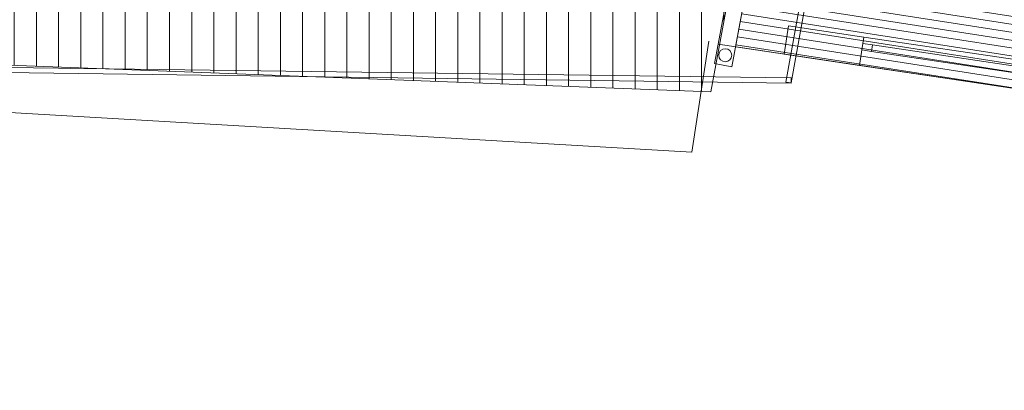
# Model space of a CAD drawing. Header units: millimetres. Extents: x -115474967 to 444143, y -74377 to 241828222.
# Tile 80 of 256: x -18032 to -10481, y 35053 to 37893. Entities that reach past the tile are written whole.
import ezdxf

# ---------------------------------------------------------------- set-up
doc = ezdxf.new("R2010")
doc.units = ezdxf.units.MM
doc.header["$MEASUREMENT"] = 0
doc.linetypes.add('PHANTOM', pattern=[2.5, 1.25, -0.25, 0.25, -0.25, 0.25, -0.25])
doc.layers.add('00-5 Grid 01', color=9, linetype='PHANTOM')

msp = doc.modelspace()

# ---------------------------------------------------------------- hatches: boundary and pattern name
at = {"layer": '00-5 Grid 01', "linetype": 'ByBlock', "lineweight": 0, "true_color": 0xc7c8ca}
h = msp.add_hatch(dxfattribs=at)
h.set_pattern_fill('HATCH__PLY__', color=9, style=0, pattern_type=2)
h.set_pattern_definition([(351.1421, (-8400.08, 40578.43), (9.23905, 59.2844), [])])
h.paths.add_polyline_path([(-4692.312, 36511.43283), (-4124.63793, 40420.2365), (-11260.07884, 44573.48417), (-12542.24395, 37684.77378)])
h = msp.add_hatch(dxfattribs=at)
h.set_pattern_fill('PATTERN__DECK_II', color=9, style=0, pattern_type=2)
h.set_pattern_definition([(90, (-370653.1, -39732.55), (-170, 0), [])])
h.paths.add_polyline_path([(-24791.2793, 38155.42772), (-24899.99028, 35175.17037), (-21787.91622, 35052.7176), (-21692.45372, 37459.02348), (-21683.66339, 37680.6016), (-12732.89904, 37340.2223), (-12604.53983, 38030.72146), (-24630.48216, 38153.8315)])

# ---------------------------------------------------------------- linework, layer by layer
at = {"layer": '00-5 Grid 01', "color": 9, "linetype": 'ByBlock', "lineweight": 0, "true_color": 0xc7c8ca}
for p, q in [((-11558.76006, 37760.33346), (-11566.14162, 37710.88134)), ((-11558.76006, 37760.33346), (-11566.14162, 37710.88134)), ((-9679.57936, 37479.83414), (-11558.76006, 37760.33346)), ((-12876.5848, 36877.36983), (-12747.91202, 37729.41634)), ((-11566.14162, 37710.88134), (-11573.52318, 37661.42921)), ((-11566.14162, 37710.88134), (-11573.52318, 37661.42921)), ((-11566.14162, 37710.88134), (-11573.52318, 37661.42921)), ((-11566.14162, 37710.88134), (-11491.96344, 37699.809)), ((-11491.96344, 37699.809), (-11499.345, 37650.35687)), ((-11491.96344, 37699.809), (-9761.1391, 37441.45436)), ((-11573.52318, 37661.42921), (-11591.23893, 37542.74412)), ((-11573.52318, 37661.42921), (-11591.23893, 37542.74412)), ((-11499.345, 37650.35687), (-11573.52318, 37661.42921)), ((-9768.52066, 37392.00223), (-11499.345, 37650.35687)), ((-9712.05822, 37262.24479), (-11591.23893, 37542.74412)), ((-12876.5848, 36877.36983), (-21882.20248, 37401.16606))]:
    msp.add_line(p, q, dxfattribs=at)
for points in [[(-11383.67517, 44645.42452), (-12675.52235, 37704.6951), (-12702.9698, 37557.22768), (-12570.57022, 37532.58474), (-11251.2702, 44620.81048)], [(-12675.52235, 37704.6951), (-4692.312, 36511.43283), (-4124.63793, 40420.2365), (-11383.67517, 44645.42452)], [(-4692.312, 36511.43283), (-4124.63793, 40420.2365), (-11260.07884, 44573.48417), (-12542.24395, 37684.77378)], [(-24791.2793, 38155.42772), (-24899.99028, 35175.17037), (-21787.91622, 35052.7176), (-21692.45372, 37459.02348), (-21683.66339, 37680.6016), (-12732.89904, 37340.2223), (-12604.53983, 38030.72146), (-24630.48216, 38153.8315)]]:
    msp.add_lwpolyline(points, close=True, dxfattribs=at)
for points in [[(-11080.25593, 43368.14451), (-12155.57104, 37415.42487)], [(-12116.20812, 37408.31425), (-11040.89302, 43361.03388)], [(-12137.61048, 37846.73662), (-12170.08935, 37629.14728)], [(-11558.76012, 37760.33347), (-12137.61048, 37846.73662)], [(-12170.08935, 37629.14728), (-11591.23888, 37542.74411)], [(-12114.79995, 37447.82132), (-19090.77261, 37539.87786)], [(-19091.30041, 37499.88135), (-12115.32775, 37407.8248)], [(-12155.57104, 37415.42487), (-12116.20812, 37408.31425)], [(-12115.32775, 37407.8248), (-12114.79995, 37447.82132)]]:
    msp.add_lwpolyline(points, dxfattribs=at)
msp.add_circle((-12621.49761, 37620.50354), 50, dxfattribs=at)

doc.saveas('drawing.dxf')
